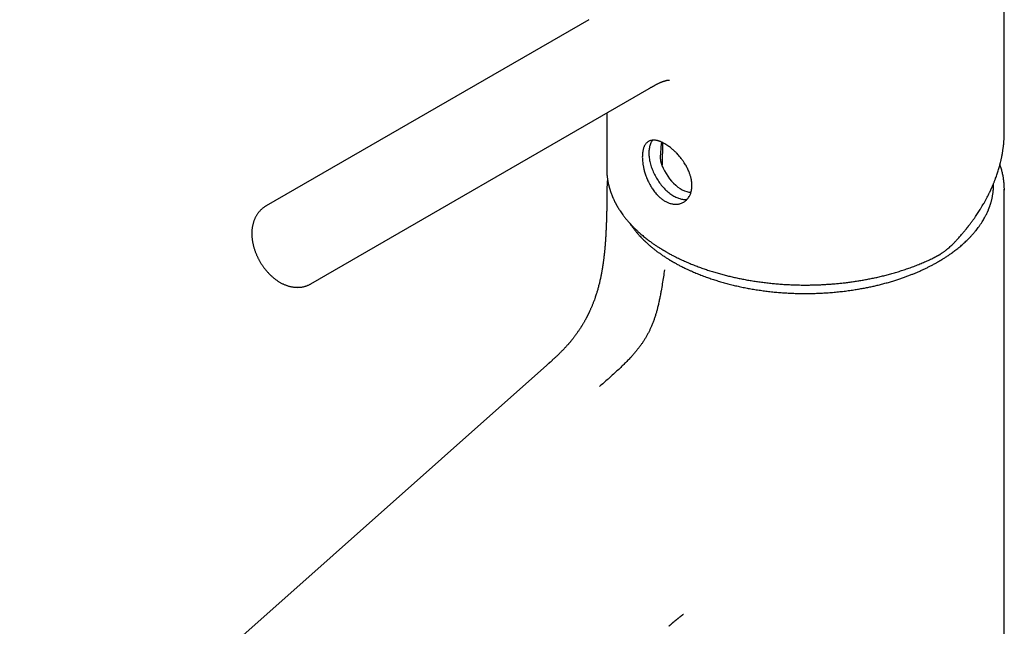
# Model space of a CAD drawing. Header units: millimetres. Extents: x 8 to 877, y 12 to 891.
# Tile 4 of 61: x 587 to 703, y 296 to 367. Entities that reach past the tile are written whole.
import ezdxf

# ---------------------------------------------------------------- set-up
doc = ezdxf.new("R2010")
doc.units = ezdxf.units.MM

msp = doc.modelspace()

# ---------------------------------------------------------------- linework, layer by layer
at = {"color": 7, "linetype": 'Continuous', "lineweight": 30}
for p, q in [((702.53, 354.3), (702.53, 379.06)), ((653.92, 367.42), (616.19, 345.65)), ((653.92, 367.42), (653.92, 367.42)), ((621.44, 336.55), (661.01, 359.39)), ((656.03, 356.52), (656.03, 349.99)), ((662.6, 352.93), (662.61, 353.03)), ((656.03, 349.98), (656.03, 349.99)), ((702.53, 347.74), (702.53, 347.5)), ((702.53, 226.37), (702.53, 347.62)), ((649.01, 327.02), (587.37, 272.27)), ((663.34, 296.57), (663.31, 296.54))]:
    msp.add_line(p, q, dxfattribs=at)
at = {"color": 7, "linetype": 'Continuous', "lineweight": 30, "flags": 128}
for points in [[(661.39, 353.33), (661.35, 353.28), (661.3, 353.19), (661.24, 353.1), (661.2, 353.01), (661.15, 352.91), (661.11, 352.8), (661.08, 352.69), (661.05, 352.58), (661.02, 352.46), (661, 352.34), (660.98, 352.22), (660.97, 352.09), (660.97, 351.96), (660.96, 351.83), (660.97, 351.69), (660.97, 351.55), (660.98, 351.41), (661, 351.27), (661.02, 351.12), (661.05, 350.98), (661.08, 350.83), (661.11, 350.68), (661.15, 350.53), (661.2, 350.38), (661.24, 350.23), (661.3, 350.08), (661.35, 349.93), (661.41, 349.78), (661.48, 349.63), (661.54, 349.48), (661.62, 349.33), (661.69, 349.19), (661.77, 349.04), (661.85, 348.9), (661.94, 348.76), (662.03, 348.62), (662.12, 348.48), (662.22, 348.35), (662.31, 348.22), (662.41, 348.09), (662.52, 347.97), (662.62, 347.85), (662.73, 347.73), (662.83, 347.62), (662.94, 347.51), (663.06, 347.4), (663.17, 347.3), (663.28, 347.21), (663.4, 347.12), (663.51, 347.03), (663.63, 346.95), (663.75, 346.88), (663.86, 346.81), (663.98, 346.74), (664.1, 346.68), (664.21, 346.63), (664.33, 346.58), (664.44, 346.54), (664.56, 346.5), (664.67, 346.47), (664.78, 346.45), (664.89, 346.43), (665, 346.42), (665.11, 346.41), (665.21, 346.41), (665.31, 346.42), (665.41, 346.43), (665.45, 346.44)], [(662.53, 350.3), (662.54, 350.57), (662.6, 352.93)]]:
    msp.add_lwpolyline(points, dxfattribs=at)
at = {"color": 7, "linetype": 'Continuous', "lineweight": 30}
for centre, major_axis, ratio, start_param, end_param in [((660.45, 348.19), (1.69, 5.21), 0.185504, 5.454678, 5.727248), ((664.78, 350.69), (-1.82, 3.28), 0.587367, 1.236954, 2.811006)]:
    msp.add_ellipse(centre, major_axis=major_axis, ratio=ratio, start_param=start_param, end_param=end_param, dxfattribs=at)
for points, knots in [([(661.01, 359.39), (661.04, 359.41), (661.09, 359.44), (661.15, 359.48), (661.2, 359.5), (661.24, 359.53), (661.27, 359.54), (661.32, 359.57), (661.38, 359.61), (661.45, 359.64), (661.5, 359.67), (661.54, 359.69), (661.57, 359.71), (661.61, 359.73), (661.66, 359.76), (661.71, 359.79), (661.78, 359.83), (661.88, 359.88), (662, 359.94), (662.11, 359.99), (662.21, 360.04), (662.3, 360.08), (662.36, 360.11), (662.42, 360.13), (662.47, 360.15), (662.53, 360.18), (662.59, 360.2), (662.64, 360.22), (662.69, 360.23), (662.74, 360.25), (662.79, 360.26), (662.82, 360.28), (662.85, 360.28), (662.89, 360.29), (662.93, 360.31), (662.96, 360.31), (662.99, 360.32), (663.02, 360.33), (663.05, 360.34), (663.09, 360.34), (663.11, 360.35), (663.13, 360.35), (663.15, 360.35), (663.17, 360.36), (663.19, 360.36), (663.22, 360.36), (663.27, 360.37), (663.31, 360.37), (663.35, 360.37), (663.37, 360.37), (663.37, 360.37), (663.37, 360.37)], [0, 0, 0, 0, 0.023952, 0.043184, 0.057738, 0.067669, 0.076025, 0.084976, 0.10828, 0.134019, 0.146802, 0.157368, 0.165972, 0.177117, 0.192465, 0.208758, 0.222683, 0.265253, 0.302306, 0.336461, 0.370858, 0.407241, 0.424649, 0.443141, 0.463315, 0.487584, 0.50857, 0.528404, 0.548078, 0.566904, 0.58705, 0.600588, 0.611617, 0.626126, 0.647309, 0.663982, 0.676341, 0.689543, 0.705567, 0.725414, 0.739025, 0.749571, 0.759879, 0.771173, 0.783346, 0.796111, 0.835999, 0.876399, 0.917461, 0.959371, 1, 1, 1, 1]), ([(696.67, 341.35), (696.75, 341.43), (696.89, 341.59), (697.09, 341.81), (697.28, 342.01), (697.45, 342.2), (697.6, 342.38), (697.73, 342.53), (697.84, 342.67), (697.95, 342.79), (698.03, 342.9), (698.1, 342.99), (698.16, 343.05), (698.2, 343.11), (698.22, 343.14), (698.24, 343.17), (698.27, 343.2), (698.31, 343.25), (698.36, 343.31), (698.43, 343.4), (698.5, 343.5), (698.58, 343.6), (698.66, 343.71), (698.79, 343.88), (698.96, 344.12), (699.15, 344.4), (699.33, 344.65), (699.48, 344.88), (699.63, 345.12), (699.79, 345.38), (699.95, 345.65), (700.12, 345.92), (700.28, 346.21), (700.42, 346.46), (700.54, 346.69), (700.63, 346.87), (700.72, 347.04), (700.79, 347.18), (700.84, 347.3), (700.88, 347.38), (700.92, 347.46), (700.95, 347.53), (700.98, 347.61), (701.01, 347.67), (701.04, 347.72), (701.06, 347.76), (701.07, 347.79), (701.08, 347.81), (701.09, 347.83), (701.1, 347.86), (701.12, 347.9), (701.14, 347.96), (701.17, 348.03), (701.21, 348.12), (701.25, 348.22), (701.3, 348.34), (701.35, 348.47), (701.41, 348.61), (701.46, 348.75), (701.56, 349.01), (701.69, 349.39), (701.83, 349.81), (701.92, 350.14), (701.99, 350.38), (702.06, 350.63), (702.11, 350.83), (702.15, 351), (702.17, 351.13), (702.2, 351.24), (702.22, 351.33), (702.23, 351.4), (702.24, 351.45), (702.25, 351.48), (702.25, 351.51), (702.26, 351.54), (702.26, 351.56), (702.27, 351.6), (702.28, 351.65), (702.29, 351.72), (702.31, 351.8), (702.32, 351.89), (702.34, 352.01), (702.36, 352.16), (702.39, 352.31), (702.41, 352.48), (702.43, 352.67), (702.46, 352.88), (702.47, 353.09), (702.49, 353.29), (702.5, 353.47), (702.51, 353.63), (702.52, 353.76), (702.52, 353.87), (702.52, 353.98), (702.52, 354.07), (702.53, 354.16), (702.53, 354.23), (702.53, 354.28), (702.53, 354.3)], [0, 0, 0, 0, 0.02032, 0.039175, 0.056563, 0.072485, 0.086941, 0.099931, 0.111455, 0.121513, 0.130107, 0.137235, 0.142898, 0.147098, 0.149832, 0.151417, 0.153326, 0.157539, 0.163116, 0.170057, 0.178301, 0.186911, 0.195569, 0.204273, 0.22845, 0.252979, 0.270714, 0.288634, 0.307368, 0.327355, 0.348591, 0.36954, 0.391574, 0.414694, 0.428826, 0.442991, 0.45628, 0.468644, 0.475293, 0.481641, 0.487687, 0.493432, 0.498875, 0.503881, 0.507954, 0.510829, 0.512883, 0.514218, 0.515778, 0.517791, 0.520257, 0.524882, 0.530555, 0.537278, 0.54505, 0.553869, 0.56355, 0.574126, 0.58481, 0.595454, 0.63315, 0.670346, 0.688756, 0.707041, 0.725202, 0.743205, 0.753638, 0.762881, 0.770934, 0.7778, 0.783477, 0.786638, 0.789259, 0.791339, 0.792882, 0.79465, 0.797254, 0.801395, 0.806616, 0.812405, 0.818676, 0.828469, 0.839244, 0.850998, 0.863732, 0.877444, 0.89394, 0.909816, 0.92481, 0.938921, 0.952152, 0.96089, 0.969197, 0.977074, 0.984458, 0.990995, 0.996161, 1, 1, 1, 1]), ([(662.84, 346.21), (662.78, 346.25), (662.67, 346.31), (662.52, 346.42), (662.38, 346.53), (662.26, 346.63), (662.14, 346.74), (662.02, 346.85), (661.88, 347), (661.72, 347.19), (661.54, 347.41), (661.39, 347.63), (661.26, 347.83), (661.12, 348.06), (660.99, 348.31), (660.85, 348.58), (660.74, 348.83), (660.65, 349.06), (660.57, 349.29), (660.49, 349.52), (660.43, 349.74), (660.38, 349.93), (660.35, 350.09), (660.31, 350.26), (660.28, 350.42), (660.25, 350.62), (660.22, 350.87), (660.2, 351.13), (660.19, 351.36), (660.2, 351.56), (660.21, 351.76), (660.23, 351.97), (660.27, 352.18), (660.32, 352.35), (660.37, 352.5), (660.43, 352.65), (660.51, 352.79), (660.6, 352.92), (660.7, 353.03), (660.8, 353.11), (660.89, 353.17), (660.98, 353.22), (661.08, 353.27), (661.2, 353.3), (661.33, 353.33), (661.47, 353.34), (661.6, 353.34), (661.74, 353.32), (661.88, 353.3), (662.01, 353.27), (662.13, 353.23), (662.25, 353.19), (662.37, 353.14), (662.51, 353.08), (662.66, 353.01), (662.85, 352.9), (663.06, 352.77), (663.28, 352.63), (663.48, 352.48), (663.65, 352.34), (663.84, 352.17), (664.04, 351.99), (664.24, 351.78), (664.43, 351.58), (664.59, 351.39), (664.75, 351.19), (664.92, 350.96), (665.09, 350.71), (665.24, 350.47), (665.36, 350.26), (665.47, 350.04), (665.57, 349.83), (665.66, 349.63), (665.73, 349.45), (665.78, 349.29), (665.83, 349.14), (665.87, 348.98), (665.92, 348.79), (665.96, 348.55), (665.99, 348.3), (666, 348.06), (665.99, 347.86), (665.97, 347.66), (665.94, 347.44), (665.88, 347.23), (665.82, 347.04), (665.75, 346.88), (665.66, 346.72), (665.55, 346.56), (665.42, 346.41), (665.29, 346.28), (665.17, 346.18), (665.02, 346.09), (664.86, 346), (664.67, 345.93), (664.49, 345.89), (664.33, 345.86), (664.18, 345.85), (664.04, 345.85), (663.89, 345.86), (663.72, 345.88), (663.54, 345.92), (663.36, 345.97), (663.18, 346.04), (663.01, 346.12), (662.9, 346.18), (662.84, 346.21)], [0, 0, 0, 0, 0.009001, 0.018003, 0.025465, 0.032927, 0.03965, 0.046373, 0.053135, 0.065464, 0.077792, 0.087806, 0.097819, 0.10624, 0.118685, 0.13113, 0.141239, 0.151348, 0.15985, 0.169828, 0.179806, 0.186554, 0.193301, 0.200133, 0.206965, 0.213839, 0.226237, 0.238635, 0.248711, 0.258787, 0.267264, 0.279521, 0.291779, 0.301736, 0.311693, 0.320067, 0.332392, 0.344718, 0.354728, 0.364738, 0.373155, 0.379783, 0.388966, 0.398148, 0.408299, 0.41845, 0.426988, 0.436115, 0.445242, 0.452809, 0.460377, 0.467196, 0.474016, 0.480877, 0.490441, 0.500005, 0.512337, 0.524668, 0.534688, 0.544707, 0.553136, 0.565464, 0.577792, 0.587806, 0.597819, 0.60624, 0.618685, 0.63113, 0.641239, 0.651348, 0.65985, 0.669828, 0.679806, 0.686554, 0.693301, 0.700133, 0.706965, 0.713839, 0.726237, 0.738635, 0.748711, 0.758787, 0.767264, 0.779521, 0.791779, 0.801736, 0.811693, 0.820067, 0.832392, 0.844718, 0.854728, 0.864738, 0.873155, 0.88565, 0.898145, 0.908296, 0.918446, 0.926985, 0.933617, 0.942807, 0.951996, 0.962159, 0.972321, 0.980872, 0.990436, 1, 1, 1, 1]), ([(662.39, 352.45), (662.4, 352.51), (662.4, 352.61), (662.42, 352.76), (662.44, 352.9), (662.46, 353.01), (662.48, 353.07), (662.48, 353.09)], [0, 0, 0, 0, 0.239115, 0.465284, 0.692067, 0.894873, 1, 1, 1, 1]), ([(662.3, 351.48), (662.3, 351.44), (662.29, 351.36), (662.29, 351.23), (662.3, 351.11), (662.31, 351), (662.32, 350.92), (662.33, 350.86), (662.35, 350.8), (662.36, 350.77), (662.37, 350.75)], [0, 0, 0, 0, 0.165687, 0.332702, 0.502734, 0.673555, 0.754888, 0.836321, 0.918095, 1, 1, 1, 1]), ([(702.53, 347.75), (702.53, 347.79), (702.52, 347.9), (702.52, 348.08), (702.5, 348.3), (702.48, 348.52), (702.45, 348.74), (702.42, 348.96), (702.38, 349.18), (702.33, 349.4), (702.28, 349.62), (702.22, 349.84), (702.16, 350.06), (702.09, 350.27), (702.04, 350.41), (702.02, 350.48)], [0, 0, 0, 0, 0.040131, 0.120088, 0.20015, 0.280325, 0.360621, 0.441044, 0.521601, 0.602298, 0.683139, 0.764129, 0.845272, 0.92657, 1, 1, 1, 1]), ([(656.03, 349.99), (656.03, 349.97), (656.03, 349.94), (656.03, 349.89), (656.03, 349.83), (656.03, 349.76), (656.03, 349.68), (656.04, 349.59), (656.04, 349.49), (656.05, 349.36), (656.07, 349.18), (656.09, 348.98), (656.12, 348.8), (656.14, 348.64), (656.16, 348.51), (656.19, 348.39), (656.21, 348.27), (656.24, 348.16), (656.26, 348.07), (656.28, 347.98), (656.3, 347.92), (656.31, 347.86), (656.32, 347.82), (656.34, 347.76), (656.36, 347.71), (656.38, 347.64), (656.4, 347.56), (656.43, 347.47), (656.46, 347.37), (656.5, 347.26), (656.53, 347.16), (656.57, 347.06), (656.61, 346.95), (656.65, 346.85), (656.7, 346.74), (656.74, 346.64), (656.79, 346.53), (656.84, 346.42), (656.89, 346.32), (656.93, 346.23), (656.97, 346.14), (657.01, 346.07), (657.04, 346.01), (657.06, 345.96), (657.09, 345.92), (657.11, 345.88), (657.14, 345.82), (657.18, 345.75), (657.23, 345.67), (657.28, 345.58), (657.33, 345.48), (657.39, 345.39), (657.46, 345.28), (657.53, 345.18), (657.62, 345.03), (657.74, 344.85), (657.88, 344.65), (658.01, 344.48), (658.12, 344.33), (658.24, 344.19), (658.35, 344.05), (658.45, 343.93), (658.53, 343.84), (658.61, 343.75), (658.67, 343.68), (658.72, 343.63), (658.75, 343.59), (658.78, 343.55), (658.81, 343.53), (658.83, 343.51), (658.85, 343.48), (658.88, 343.45), (658.92, 343.41), (658.96, 343.36), (659.02, 343.3), (659.09, 343.23), (659.17, 343.15), (659.27, 343.05), (659.38, 342.94), (659.49, 342.84), (659.61, 342.73), (659.75, 342.59), (659.93, 342.44), (660.13, 342.26), (660.34, 342.09), (660.54, 341.93), (660.75, 341.77), (660.94, 341.62), (661.13, 341.48), (661.36, 341.31), (661.63, 341.13), (661.93, 340.92), (662.17, 340.77), (662.34, 340.66), (662.44, 340.61), (662.52, 340.55), (662.59, 340.51), (662.65, 340.48), (662.68, 340.46), (662.72, 340.44), (662.76, 340.41), (662.82, 340.38), (662.9, 340.33), (663, 340.27), (663.12, 340.2), (663.27, 340.12), (663.45, 340.02), (663.65, 339.91), (663.97, 339.75), (664.41, 339.53), (664.97, 339.26), (665.52, 339.02), (666.05, 338.8), (666.6, 338.59), (667.14, 338.39), (667.69, 338.2), (668.24, 338.02), (668.79, 337.85), (669.34, 337.7), (669.88, 337.55), (670.42, 337.42), (670.96, 337.29), (671.51, 337.18), (672.07, 337.07), (672.65, 336.96), (673.23, 336.86), (673.83, 336.78), (674.44, 336.7), (675.05, 336.63), (675.67, 336.56), (676.29, 336.51), (676.91, 336.47), (677.47, 336.44), (677.95, 336.42), (678.36, 336.41), (678.78, 336.4), (679.2, 336.4), (679.64, 336.4), (680.1, 336.41), (680.58, 336.42), (681.06, 336.44), (681.54, 336.47), (682.02, 336.5), (682.52, 336.53), (683.02, 336.58), (683.55, 336.63), (684.08, 336.69), (684.61, 336.76), (685.13, 336.84), (685.64, 336.92), (686.16, 337.01), (686.69, 337.11), (687.22, 337.21), (687.76, 337.33), (688.3, 337.46), (688.84, 337.6), (689.4, 337.75), (689.96, 337.91), (690.52, 338.09), (691.09, 338.28), (691.66, 338.48), (692.23, 338.69), (692.8, 338.92), (693.35, 339.16), (693.91, 339.41), (694.27, 339.59), (694.46, 339.68)], [0, 0, 0, 0, 0.0010491, 0.0025468, 0.0043645, 0.0065039, 0.0089658, 0.0117509, 0.0148595, 0.0181975, 0.0250778, 0.031762, 0.0382502, 0.0424854, 0.0466327, 0.050692, 0.0546168, 0.058154, 0.0612658, 0.0639522, 0.0662133, 0.0676299, 0.0691048, 0.0707987, 0.0727118, 0.0748441, 0.0771954, 0.0802479, 0.0835514, 0.0869665, 0.0904858, 0.093716, 0.0970293, 0.1004256, 0.1039048, 0.1074671, 0.1111123, 0.1147418, 0.1180554, 0.1211354, 0.1238538, 0.1262105, 0.1282058, 0.1298575, 0.1311954, 0.1323244, 0.1342285, 0.1366095, 0.1394672, 0.1428016, 0.1458123, 0.1491279, 0.1526976, 0.1563477, 0.1600639, 0.1675559, 0.1753027, 0.1803652, 0.1855308, 0.1907995, 0.1961142, 0.1999694, 0.2034565, 0.2065757, 0.209327, 0.2109568, 0.2124109, 0.2136068, 0.2145291, 0.2152059, 0.2159863, 0.2171731, 0.2186489, 0.2204136, 0.2224673, 0.2252573, 0.2284481, 0.2320398, 0.2360322, 0.240223, 0.2443313, 0.2483553, 0.2555134, 0.262388, 0.2689794, 0.2757273, 0.2821502, 0.2882482, 0.2940216, 0.2995486, 0.308572, 0.31737, 0.3259427, 0.3287224, 0.3314363, 0.3338088, 0.335789, 0.3370698, 0.3381083, 0.3389119, 0.339747, 0.3414896, 0.3436871, 0.3463392, 0.3494461, 0.3530076, 0.3581631, 0.3633552, 0.3685515, 0.3824907, 0.3964604, 0.4089594, 0.4214649, 0.4338079, 0.4459472, 0.4580978, 0.4700374, 0.481766, 0.493284, 0.5045913, 0.5155128, 0.5264717, 0.5375269, 0.5486784, 0.5601317, 0.5716849, 0.5833382, 0.5950916, 0.6069452, 0.6186848, 0.6305213, 0.6424547, 0.654485, 0.6621914, 0.6699371, 0.6777222, 0.6856615, 0.6939751, 0.7026684, 0.7117415, 0.7211943, 0.7300063, 0.7391245, 0.7485491, 0.75828, 0.7683173, 0.778661, 0.7893112, 0.7990578, 0.8090476, 0.8192808, 0.8297574, 0.8404774, 0.8512428, 0.8622431, 0.8734783, 0.8849483, 0.8968682, 0.9090317, 0.9214388, 0.9340895, 0.9469839, 0.9598852, 0.9730217, 0.9863932, 1, 1, 1, 1]), ([(656.06, 347.77), (656.06, 347.77), (656.06, 347.74), (656.06, 347.7), (656.06, 347.65), (656.06, 347.58), (656.06, 347.5), (656.06, 347.42), (656.06, 347.33), (656.06, 347.23), (656.06, 347.13), (656.05, 347.04), (656.05, 346.96), (656.05, 346.88), (656.05, 346.8), (656.05, 346.71), (656.05, 346.62), (656.05, 346.53), (656.05, 346.44), (656.05, 346.33), (656.05, 346.2), (656.04, 346.09), (656.04, 345.97), (656.04, 345.85), (656.04, 345.71), (656.04, 345.59), (656.03, 345.47), (656.03, 345.36), (656.03, 345.26), (656.03, 345.16), (656.03, 345.07), (656.02, 344.98), (656.02, 344.89), (656.02, 344.8), (656.02, 344.72), (656.02, 344.65), (656.01, 344.59), (656.01, 344.53), (656.01, 344.47), (656.01, 344.41), (656.01, 344.35), (656.01, 344.3), (656, 344.26), (656, 344.22), (656, 344.17), (656, 344.1), (656, 344.02), (655.99, 343.93), (655.99, 343.86), (655.99, 343.82)], [0, 0, 0, 0, 0.006173, 0.01762, 0.032247, 0.048174, 0.071815, 0.091441, 0.115541, 0.142822, 0.167541, 0.190913, 0.214023, 0.233562, 0.252901, 0.275388, 0.299418, 0.32313, 0.344487, 0.372331, 0.409101, 0.439813, 0.462967, 0.500449, 0.530992, 0.564713, 0.59581, 0.621708, 0.647005, 0.67217, 0.694693, 0.714858, 0.737309, 0.759914, 0.781641, 0.800381, 0.812595, 0.826478, 0.84227, 0.859136, 0.873173, 0.883906, 0.892537, 0.902437, 0.914649, 0.929438, 0.948396, 0.971906, 1, 1, 1, 1]), ([(656.12, 348.76), (656.12, 348.73), (656.11, 348.66), (656.1, 348.55), (656.09, 348.44), (656.08, 348.33), (656.07, 348.22), (656.07, 348.11), (656.06, 348), (656.06, 347.89), (656.06, 347.81), (656.06, 347.78)], [0, 0, 0, 0, 0.092896, 0.217371, 0.336879, 0.451429, 0.561032, 0.683866, 0.800258, 0.911056, 1, 1, 1, 1]), ([(658.74, 343.6), (658.77, 343.56), (658.85, 343.43), (659.01, 343.21), (659.22, 342.94), (659.42, 342.68), (659.62, 342.44), (659.83, 342.21), (660.03, 341.99), (660.23, 341.79), (660.44, 341.58), (660.68, 341.36), (660.93, 341.13), (661.19, 340.9), (661.46, 340.68), (661.7, 340.49), (661.9, 340.34), (662.06, 340.22), (662.23, 340.11), (662.39, 339.99), (662.56, 339.87), (662.73, 339.76), (662.89, 339.65), (663.05, 339.55), (663.2, 339.46), (663.3, 339.4), (663.37, 339.35), (663.42, 339.33), (663.45, 339.3), (663.48, 339.29), (663.5, 339.27), (663.52, 339.26), (663.54, 339.25), (663.58, 339.23), (663.62, 339.2), (663.69, 339.16), (663.78, 339.11), (663.88, 339.05), (664.01, 338.98), (664.15, 338.9), (664.32, 338.81), (664.5, 338.71), (664.71, 338.61), (664.93, 338.49), (665.18, 338.37), (665.45, 338.24), (665.74, 338.11), (666.04, 337.98), (666.33, 337.85), (666.61, 337.74), (666.9, 337.62), (667.2, 337.5), (667.51, 337.39), (667.89, 337.25), (668.36, 337.09), (668.92, 336.91), (669.49, 336.74), (670.06, 336.58), (670.65, 336.43), (671.24, 336.29), (671.83, 336.16), (672.44, 336.04), (673.05, 335.93), (673.68, 335.83), (674.32, 335.74), (674.96, 335.65), (675.61, 335.58), (676.27, 335.53), (676.92, 335.48), (677.57, 335.45), (678.23, 335.42), (678.9, 335.41), (679.57, 335.41), (680.24, 335.42), (680.92, 335.44), (681.6, 335.48), (682.28, 335.53), (682.95, 335.59), (683.62, 335.66), (684.28, 335.74), (684.91, 335.83), (685.49, 335.93), (686.03, 336.02), (686.55, 336.12), (687.06, 336.23), (687.55, 336.34), (688.06, 336.47), (688.57, 336.6), (689.09, 336.75), (689.6, 336.9), (690.07, 337.05), (690.52, 337.2), (690.94, 337.35), (691.34, 337.5), (691.73, 337.65), (692.1, 337.8), (692.47, 337.96), (692.85, 338.12), (693.22, 338.3), (693.57, 338.47), (693.86, 338.61), (694.09, 338.73), (694.26, 338.82), (694.43, 338.91), (694.58, 339), (694.71, 339.07), (694.82, 339.14), (694.91, 339.19), (694.98, 339.23), (695.02, 339.26), (695.06, 339.28), (695.09, 339.3), (695.11, 339.31), (695.14, 339.33), (695.18, 339.35), (695.23, 339.38), (695.31, 339.43), (695.43, 339.5), (695.57, 339.59), (695.73, 339.7), (695.9, 339.81), (696.07, 339.93), (696.26, 340.06), (696.46, 340.2), (696.66, 340.35), (696.87, 340.51), (697.1, 340.68), (697.32, 340.87), (697.54, 341.05), (697.75, 341.24), (697.95, 341.42), (698.13, 341.6), (698.34, 341.8), (698.57, 342.03), (698.8, 342.29), (699.02, 342.54), (699.22, 342.78), (699.4, 343.02), (699.58, 343.26), (699.76, 343.51), (699.93, 343.77), (700.08, 344.02), (700.2, 344.24), (700.3, 344.42), (700.39, 344.58), (700.47, 344.75), (700.53, 344.89), (700.59, 345.01), (700.62, 345.09), (700.66, 345.17), (700.69, 345.25), (700.72, 345.32), (700.74, 345.37), (700.75, 345.41), (700.76, 345.44), (700.77, 345.46), (700.78, 345.48), (700.79, 345.51), (700.8, 345.54), (700.82, 345.58), (700.83, 345.63), (700.85, 345.69), (700.88, 345.78), (700.92, 345.89), (700.96, 346.01), (701, 346.15), (701.04, 346.3), (701.08, 346.46), (701.11, 346.62), (701.15, 346.8), (701.18, 346.99), (701.21, 347.18), (701.23, 347.37), (701.25, 347.58), (701.27, 347.81), (701.28, 348.05), (701.28, 348.2), (701.28, 348.28)], [0, 0, 0, 0, 0.003193, 0.011819, 0.020173, 0.028255, 0.035626, 0.042757, 0.049646, 0.056295, 0.062703, 0.070518, 0.078198, 0.08586, 0.093505, 0.101133, 0.105406, 0.109674, 0.113936, 0.118193, 0.122444, 0.12669, 0.130805, 0.134694, 0.138164, 0.141215, 0.142299, 0.143318, 0.144258, 0.144958, 0.145375, 0.145549, 0.146098, 0.146935, 0.14806, 0.149472, 0.151529, 0.153993, 0.156865, 0.160145, 0.163833, 0.167928, 0.172431, 0.177341, 0.18266, 0.188385, 0.194519, 0.20106, 0.206485, 0.212161, 0.218055, 0.223986, 0.22993, 0.235887, 0.246255, 0.256661, 0.267105, 0.277587, 0.288107, 0.298477, 0.308883, 0.319326, 0.329806, 0.340514, 0.351261, 0.362046, 0.372869, 0.383731, 0.394436, 0.405178, 0.415957, 0.426773, 0.437824, 0.448914, 0.460042, 0.471208, 0.482414, 0.493456, 0.504537, 0.515654, 0.526809, 0.536189, 0.545388, 0.554405, 0.563239, 0.571892, 0.580362, 0.590111, 0.599608, 0.608851, 0.617841, 0.62615, 0.634231, 0.642083, 0.649706, 0.657101, 0.664268, 0.672421, 0.680256, 0.687775, 0.694975, 0.698947, 0.702816, 0.706575, 0.71002, 0.713041, 0.715639, 0.717813, 0.719198, 0.720332, 0.721215, 0.721847, 0.722194, 0.72282, 0.723753, 0.724994, 0.726528, 0.729685, 0.733177, 0.737002, 0.741162, 0.745656, 0.750395, 0.755457, 0.760841, 0.766548, 0.772704, 0.779104, 0.785411, 0.791593, 0.79765, 0.803581, 0.809388, 0.817779, 0.825894, 0.833733, 0.841295, 0.848582, 0.855595, 0.863595, 0.871339, 0.878826, 0.886056, 0.890524, 0.895084, 0.899916, 0.90502, 0.9074, 0.909835, 0.912325, 0.914629, 0.916533, 0.918036, 0.919139, 0.919839, 0.920327, 0.920971, 0.921782, 0.922759, 0.923903, 0.925213, 0.92669, 0.929399, 0.932535, 0.936097, 0.940086, 0.944501, 0.948819, 0.953479, 0.958482, 0.963827, 0.969323, 0.974705, 0.979973, 0.98703, 0.99387, 1, 1, 1, 1]), ([(616.19, 345.64), (616.17, 345.63), (616.11, 345.6), (616.02, 345.54), (615.91, 345.46), (615.8, 345.37), (615.69, 345.29), (615.59, 345.19), (615.49, 345.09), (615.4, 344.99), (615.31, 344.88), (615.22, 344.77), (615.14, 344.65), (615.06, 344.53), (614.99, 344.4), (614.92, 344.27), (614.86, 344.14), (614.8, 344), (614.75, 343.85), (614.7, 343.71), (614.66, 343.55), (614.62, 343.4), (614.59, 343.24), (614.56, 343.07), (614.54, 342.91), (614.53, 342.75), (614.52, 342.59), (614.52, 342.44), (614.52, 342.28), (614.53, 342.12), (614.54, 341.96), (614.56, 341.8), (614.58, 341.64), (614.6, 341.48), (614.63, 341.32), (614.67, 341.16), (614.71, 341), (614.75, 340.84), (614.8, 340.68), (614.85, 340.52), (614.9, 340.37), (614.96, 340.21), (615.02, 340.06), (615.08, 339.91), (615.15, 339.77), (615.21, 339.63), (615.27, 339.51), (615.33, 339.4), (615.39, 339.29), (615.43, 339.21), (615.46, 339.16)], [0, 0, 0, 0, 0.010293, 0.029794, 0.049343, 0.068955, 0.088646, 0.108434, 0.128335, 0.148367, 0.16855, 0.188902, 0.209443, 0.230193, 0.251173, 0.272403, 0.293903, 0.315691, 0.337785, 0.3602, 0.382946, 0.40603, 0.429452, 0.453207, 0.477282, 0.499078, 0.520995, 0.543004, 0.565079, 0.587196, 0.60933, 0.631456, 0.653554, 0.675609, 0.69761, 0.719549, 0.741417, 0.76321, 0.784921, 0.806542, 0.828065, 0.849471, 0.87073, 0.891784, 0.912503, 0.93257, 0.950927, 0.965289, 0.978684, 1, 1, 1, 1]), ([(655.99, 343.82), (655.99, 343.8), (655.99, 343.75), (655.98, 343.67), (655.98, 343.57), (655.98, 343.47), (655.97, 343.38), (655.97, 343.29), (655.97, 343.22), (655.96, 343.14), (655.96, 343.07), (655.96, 342.99), (655.95, 342.9), (655.95, 342.81), (655.94, 342.73), (655.94, 342.67), (655.94, 342.63), (655.94, 342.59), (655.93, 342.54), (655.93, 342.49), (655.93, 342.43), (655.93, 342.36), (655.92, 342.3), (655.92, 342.25), (655.92, 342.21), (655.91, 342.17), (655.91, 342.13), (655.91, 342.08), (655.9, 342.01), (655.9, 341.94), (655.9, 341.88), (655.89, 341.82), (655.89, 341.78), (655.89, 341.74), (655.88, 341.69), (655.88, 341.63), (655.88, 341.58), (655.87, 341.52), (655.87, 341.48), (655.87, 341.44), (655.86, 341.39), (655.86, 341.33), (655.85, 341.27), (655.85, 341.21), (655.84, 341.16), (655.84, 341.12), (655.84, 341.07), (655.83, 341.01), (655.83, 340.93), (655.82, 340.84), (655.81, 340.72), (655.8, 340.61), (655.79, 340.49), (655.78, 340.38), (655.77, 340.29), (655.76, 340.21), (655.75, 340.14), (655.74, 340.07), (655.74, 340), (655.73, 339.94), (655.72, 339.89), (655.72, 339.85), (655.71, 339.81), (655.71, 339.75), (655.7, 339.68), (655.69, 339.6), (655.68, 339.5), (655.66, 339.38), (655.65, 339.24), (655.63, 339.11), (655.61, 339), (655.6, 338.89), (655.58, 338.78), (655.56, 338.66), (655.55, 338.55), (655.53, 338.46), (655.52, 338.38), (655.51, 338.31), (655.5, 338.24), (655.48, 338.16), (655.47, 338.07), (655.45, 337.98), (655.43, 337.89), (655.42, 337.81), (655.41, 337.75), (655.4, 337.68), (655.38, 337.62), (655.37, 337.55), (655.35, 337.48), (655.34, 337.4), (655.32, 337.3), (655.28, 337.14), (655.24, 336.94), (655.19, 336.72), (655.14, 336.51), (655.08, 336.3), (655.03, 336.09), (654.97, 335.88), (654.91, 335.68), (654.85, 335.46), (654.77, 335.23), (654.7, 335.01), (654.62, 334.79), (654.56, 334.6), (654.49, 334.42), (654.43, 334.27), (654.37, 334.12), (654.31, 333.97), (654.25, 333.82), (654.18, 333.67), (654.12, 333.52), (654.06, 333.4), (654.02, 333.31), (653.99, 333.24), (653.96, 333.17), (653.92, 333.1), (653.88, 333.03), (653.85, 332.96), (653.82, 332.89), (653.79, 332.83), (653.76, 332.77), (653.72, 332.71), (653.69, 332.64), (653.65, 332.56), (653.6, 332.46), (653.54, 332.35), (653.48, 332.24), (653.41, 332.13), (653.34, 332.01), (653.28, 331.9), (653.21, 331.79), (653.15, 331.69), (653.09, 331.6), (653.04, 331.51), (652.98, 331.42), (652.92, 331.32), (652.84, 331.21), (652.76, 331.08), (652.67, 330.95), (652.57, 330.81), (652.47, 330.67), (652.37, 330.53), (652.27, 330.4), (652.18, 330.28), (652.09, 330.17), (652.01, 330.07), (651.94, 329.98), (651.87, 329.89), (651.81, 329.81), (651.74, 329.74), (651.68, 329.66), (651.61, 329.58), (651.54, 329.5), (651.46, 329.41), (651.38, 329.31), (651.29, 329.21), (651.19, 329.11), (651.1, 329.01), (651.01, 328.91), (650.92, 328.83), (650.84, 328.74), (650.75, 328.65), (650.65, 328.55), (650.55, 328.45), (650.46, 328.36), (650.38, 328.28), (650.31, 328.21), (650.22, 328.13), (650.13, 328.04), (650.03, 327.94), (649.93, 327.85), (649.83, 327.76), (649.74, 327.68), (649.67, 327.61), (649.59, 327.55), (649.52, 327.47), (649.45, 327.41), (649.4, 327.37), (649.36, 327.34), (649.33, 327.31), (649.3, 327.28), (649.27, 327.26), (649.23, 327.22), (649.18, 327.17), (649.11, 327.11), (649.05, 327.06), (649.01, 327.03), (649.01, 327.02)], [0, 0, 0, 0, 0.003418, 0.008194, 0.01349, 0.018818, 0.024112, 0.02864, 0.032586, 0.036426, 0.040507, 0.044669, 0.04942, 0.05442, 0.058573, 0.062073, 0.064152, 0.066226, 0.068389, 0.071225, 0.074756, 0.078218, 0.081367, 0.083965, 0.086051, 0.088045, 0.090024, 0.092498, 0.09646, 0.100439, 0.103829, 0.106605, 0.108546, 0.110743, 0.113237, 0.116195, 0.119432, 0.122063, 0.124338, 0.126443, 0.128662, 0.131744, 0.135594, 0.138617, 0.140832, 0.142947, 0.145332, 0.14867, 0.152245, 0.157105, 0.162813, 0.169555, 0.174825, 0.181228, 0.186102, 0.189332, 0.193136, 0.196869, 0.200389, 0.203446, 0.206023, 0.207993, 0.209712, 0.212636, 0.216707, 0.22067, 0.224411, 0.232166, 0.238979, 0.245263, 0.25146, 0.256376, 0.262198, 0.268451, 0.27425, 0.279139, 0.28265, 0.286025, 0.289414, 0.293453, 0.298306, 0.303142, 0.307687, 0.311522, 0.314819, 0.318087, 0.321021, 0.324653, 0.328675, 0.332339, 0.335617, 0.34501, 0.357022, 0.366792, 0.378524, 0.388526, 0.400253, 0.410613, 0.421759, 0.431596, 0.44601, 0.457886, 0.467354, 0.481409, 0.488074, 0.497359, 0.50514, 0.513807, 0.522361, 0.530029, 0.538334, 0.546987, 0.550508, 0.554256, 0.558285, 0.562509, 0.566883, 0.57116, 0.574736, 0.577942, 0.581397, 0.585347, 0.589574, 0.59352, 0.599965, 0.606368, 0.612969, 0.619849, 0.627306, 0.634113, 0.640998, 0.647167, 0.652794, 0.658343, 0.663838, 0.670375, 0.677701, 0.68593, 0.695057, 0.704304, 0.714306, 0.724155, 0.733226, 0.741524, 0.749055, 0.755823, 0.762391, 0.768106, 0.773633, 0.779152, 0.784665, 0.790205, 0.796298, 0.803135, 0.810655, 0.818472, 0.826373, 0.834486, 0.84215, 0.84897, 0.855552, 0.862987, 0.871612, 0.879805, 0.886979, 0.893454, 0.899276, 0.905933, 0.913547, 0.921705, 0.930323, 0.937727, 0.9444, 0.950163, 0.955465, 0.961491, 0.968222, 0.971032, 0.97362, 0.975985, 0.978128, 0.980089, 0.982633, 0.986751, 0.992084, 0.998634, 1, 1, 1, 1]), ([(694.46, 339.68), (694.49, 339.7), (694.56, 339.74), (694.65, 339.79), (694.73, 339.83), (694.79, 339.86), (694.85, 339.89), (694.88, 339.92), (694.91, 339.93), (694.93, 339.94), (694.95, 339.96), (694.97, 339.97), (695, 339.98), (695.02, 340), (695.06, 340.02), (695.12, 340.06), (695.19, 340.11), (695.28, 340.17), (695.39, 340.24), (695.51, 340.33), (695.64, 340.42), (695.79, 340.54), (695.94, 340.67), (696.11, 340.81), (696.29, 340.97), (696.48, 341.16), (696.61, 341.29), (696.67, 341.35)], [0, 0, 0, 0, 0.04501, 0.084027, 0.11709, 0.144229, 0.165467, 0.181432, 0.19104, 0.199011, 0.207773, 0.217324, 0.227664, 0.238793, 0.250709, 0.278232, 0.310833, 0.349847, 0.396148, 0.449079, 0.508642, 0.574851, 0.647734, 0.72586, 0.810543, 0.901879, 1, 1, 1, 1]), ([(615.46, 339.16), (615.49, 339.11), (615.53, 339.04), (615.6, 338.93), (615.66, 338.84), (615.73, 338.73), (615.81, 338.62), (615.89, 338.5), (615.97, 338.39), (616.07, 338.27), (616.16, 338.15), (616.26, 338.03), (616.36, 337.91), (616.47, 337.8), (616.58, 337.68), (616.69, 337.57), (616.81, 337.46), (616.93, 337.36), (617.05, 337.25), (617.17, 337.15), (617.3, 337.06), (617.43, 336.96), (617.56, 336.87), (617.69, 336.79), (617.83, 336.71), (617.96, 336.63), (618.1, 336.56), (618.24, 336.49), (618.38, 336.43), (618.53, 336.38), (618.67, 336.33), (618.81, 336.28), (618.95, 336.24), (619.1, 336.21), (619.24, 336.18), (619.38, 336.16), (619.53, 336.15), (619.67, 336.14), (619.81, 336.13), (619.95, 336.13), (620.09, 336.14), (620.23, 336.15), (620.36, 336.17), (620.5, 336.19), (620.63, 336.22), (620.76, 336.26), (620.89, 336.3), (621.02, 336.35), (621.15, 336.4), (621.27, 336.46), (621.37, 336.51), (621.42, 336.54), (621.44, 336.55)], [0, 0, 0, 0, 0.023186, 0.032658, 0.048375, 0.064709, 0.082246, 0.100565, 0.119496, 0.13891, 0.158712, 0.178837, 0.199236, 0.21987, 0.240712, 0.26174, 0.282934, 0.304279, 0.325761, 0.347366, 0.369078, 0.390883, 0.412762, 0.434694, 0.456654, 0.478617, 0.500559, 0.522453, 0.544273, 0.565996, 0.587598, 0.609062, 0.630373, 0.651521, 0.672499, 0.693306, 0.713943, 0.734416, 0.754733, 0.774902, 0.794936, 0.814847, 0.834648, 0.854354, 0.873979, 0.893536, 0.913042, 0.932509, 0.951954, 0.97139, 0.990833, 1, 1, 1, 1]), ([(662.78, 338.18), (662.74, 337.9), (662.66, 337.36), (662.53, 336.55), (662.41, 335.84), (662.3, 335.24), (662.21, 334.75), (662.1, 334.26), (662, 333.81), (661.89, 333.39), (661.78, 333.02), (661.66, 332.64), (661.53, 332.26), (661.39, 331.89), (661.24, 331.53), (661.09, 331.19), (660.94, 330.87), (660.77, 330.56), (660.59, 330.25), (660.41, 329.95), (660.21, 329.65), (660.08, 329.46), (660.01, 329.37)], [0, 0, 0, 0, 0.0933265, 0.1866778, 0.2799987, 0.3349665, 0.3899352, 0.4449729, 0.5000144, 0.5416839, 0.583323, 0.6249476, 0.6665958, 0.7082978, 0.7499792, 0.7856871, 0.8213929, 0.8571164, 0.8928212, 0.928524, 0.9642464, 1, 1, 1, 1]), ([(660.01, 329.37), (659.93, 329.26), (659.77, 329.04), (659.52, 328.73), (659.26, 328.43), (659, 328.13), (658.71, 327.81), (658.39, 327.47), (658.03, 327.12), (657.63, 326.73), (657.18, 326.31), (656.68, 325.86), (656.19, 325.41), (655.69, 324.97), (655.35, 324.67), (655.19, 324.53)], [0, 0, 0, 0, 0.055931, 0.111906, 0.167922, 0.223938, 0.279936, 0.35327, 0.426608, 0.499941, 0.599951, 0.699966, 0.799983, 0.899993, 1, 1, 1, 1]), ([(663.31, 296.54), (663.32, 296.54), (663.34, 296.56), (663.37, 296.58), (663.4, 296.61), (663.43, 296.64), (663.46, 296.66), (663.5, 296.7), (663.56, 296.75), (663.62, 296.8), (663.68, 296.85), (663.74, 296.9), (663.8, 296.95), (663.85, 297), (663.91, 297.04), (663.97, 297.09), (664.03, 297.15), (664.1, 297.2), (664.15, 297.25), (664.21, 297.29), (664.27, 297.34), (664.32, 297.38), (664.37, 297.42), (664.42, 297.46), (664.46, 297.5), (664.51, 297.53), (664.56, 297.57), (664.61, 297.61), (664.66, 297.65), (664.71, 297.69), (664.74, 297.72), (664.78, 297.74), (664.81, 297.77), (664.83, 297.79), (664.86, 297.81), (664.88, 297.82), (664.91, 297.84), (664.92, 297.85), (664.94, 297.86), (664.95, 297.87), (664.97, 297.88), (664.98, 297.89), (664.98, 297.89), (664.99, 297.9), (664.99, 297.9), (665, 297.9), (665, 297.91), (665, 297.91), (665, 297.91), (665, 297.91)], [0, 0, 0, 0, 0.006862, 0.021932, 0.032675, 0.042414, 0.05188, 0.061077, 0.085173, 0.108277, 0.1265, 0.147943, 0.16988, 0.19048, 0.206918, 0.231552, 0.258813, 0.282586, 0.306764, 0.329926, 0.35335, 0.379038, 0.403508, 0.425555, 0.447178, 0.4718, 0.499494, 0.530263, 0.56137, 0.589688, 0.615245, 0.638318, 0.661886, 0.686044, 0.707992, 0.732669, 0.758838, 0.782646, 0.799789, 0.823158, 0.847624, 0.866981, 0.884166, 0.901003, 0.918402, 0.94053, 0.963785, 0.985768, 1, 1, 1, 1])]:
    msp.add_open_spline(points, degree=3, knots=knots, dxfattribs=at)

doc.saveas('drawing.dxf')
